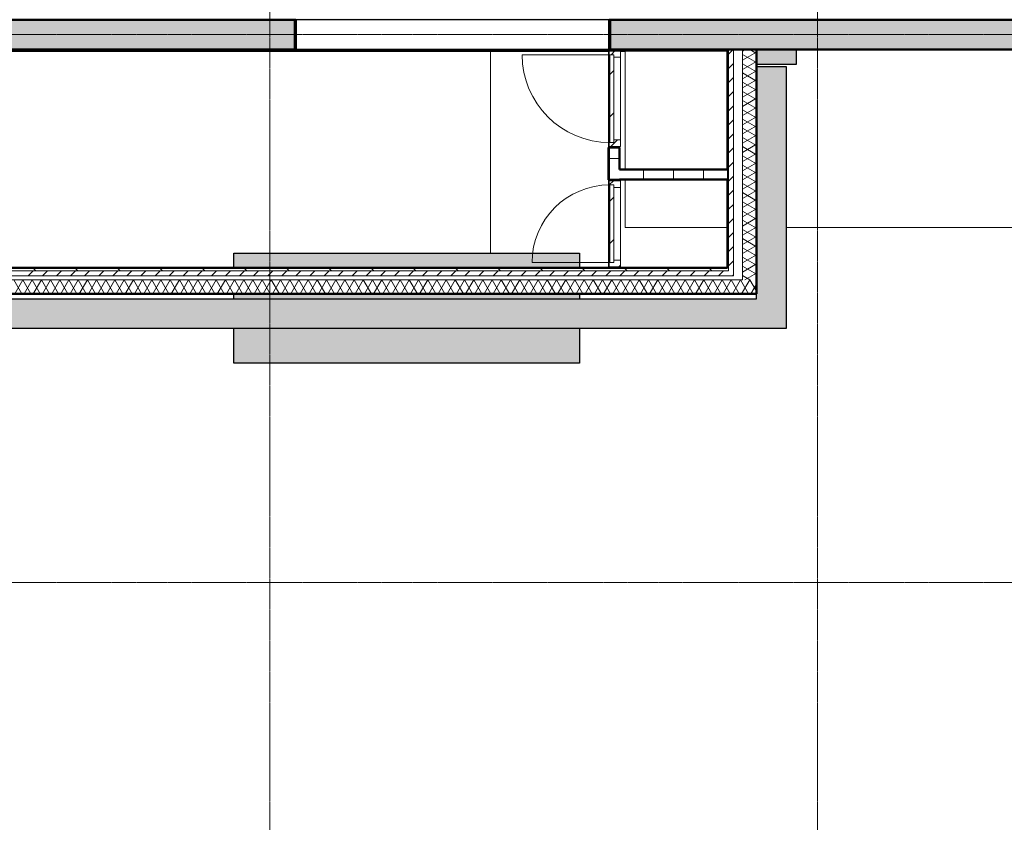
# Model space of a CAD drawing. Header units: millimetres. Extents: x -1224 to 86389, y -20577 to 46356.
# Tile 7 of 46: x 13003 to 22891, y 11423 to 19478. Entities that reach past the tile are written whole.
import ezdxf

# ---------------------------------------------------------------- set-up
doc = ezdxf.new("R2010")
doc.units = ezdxf.units.MM
doc.linetypes.add('stramien', pattern=[22.225, 12.7, -3.175, 3.175, -3.175])
for name, color, linetype, lineweight in [('A-DOOR', 1, 'Continuous', 25), ('A-FLOR-OTLN', 6, 'Continuous', 18), ('A-FLOR-PATT', 8, 'Continuous', 18), ('A-GENM', 6, 'Continuous', 18), ('A-WALL', 2, 'Continuous', 25), ('A-WALL-MBNI', 2, 'Continuous', 25), ('A-WALL-PATT', 2, 'Continuous', 50), ('C-BLDG', 6, 'Continuous', 18), ('I-WALL', 2, 'Continuous', 25), ('L-SITE', 6, 'Continuous', 18), ('S-GRID', 1, 'Continuous', 18)]:
    doc.layers.add(name, color=color, linetype=linetype, lineweight=lineweight)

msp = doc.modelspace()

# ---------------------------------------------------------------- hatches: boundary and pattern name
at = {"layer": 'A-DOOR', "lineweight": 18}
h = msp.add_hatch(dxfattribs=at)
h.set_pattern_fill('FP_145', color=256, angle=-90, style=0, pattern_type=2)
h.set_pattern_definition([(45, (0.0004, -0.0001), (-212.132, 212.132), [])])
h.paths.add_polyline_path([(18928.6, 18246.2), (18968.6, 18246.2), (18968.6, 19126.2), (18928.6, 19126.2), (18928.6, 18270.6)], flags=0)
h = msp.add_hatch(dxfattribs=at)
h.set_pattern_fill('FP_147', color=256, angle=90, style=0, pattern_type=2)
h.set_pattern_definition([(45, (0.0004, -0.0004), (-212.132, 212.132), [])])
h.paths.add_polyline_path([(18928.6, 17040.3), (18968.6, 17040.3), (18968.6, 17820.3), (18928.6, 17820.3), (18928.6, 17064.7)], flags=0)
at = {"layer": 'A-FLOR-PATT'}
h = msp.add_hatch(color=50, dxfattribs=at)
h.paths.add_polyline_path([(52906.9, 2678.2), (53916.6, 2678.2), (53916.6, 2928.2), (54166.6, 2928.2), (54166.6, 2980.2), (52283.6, 2980.2), (52283.6, 2678.2), (52292.3, 2678.2)], flags=0)
h.paths.add_polyline_path([(50449.6, 2678.2), (52083.6, 2678.2), (52083.6, 2980.2), (50449.6, 2980.2), (50449.6, 2871.9)], flags=0)
h.paths.add_polyline_path([(50249.6, 2978.2), (50249.6, 2980.2), (43716.6, 2980.2), (43716.6, 2978.2), (47375, 2978.2)], flags=0)
h.paths.add_polyline_path([(42729.6, 8041.2), (43303.6, 8041.2), (43303.6, 8615.2), (42729.6, 8615.2), (42729.6, 8051.2)], flags=0)
h.paths.add_polyline_path([(48783.6, 8051.2), (48793.6, 8051.2), (48793.6, 8605.2), (48239.6, 8605.2), (48239.6, 8051.2), (48249.6, 8051.2)], flags=0)
h.paths.add_polyline_path([(48759.1, 8061.2), (48249.6, 8061.2), (48249.6, 8595.2), (48783.6, 8595.2), (48783.6, 8061.2), (48763.3, 8061.2)], flags=0)
h.paths.add_polyline_path([(42749.6, 8061.2), (42749.6, 8595.2), (43283.6, 8595.2), (43283.6, 8061.2)], flags=0)
h.paths.add_polyline_path([(43303.6, 13541.2), (43303.6, 14115.2), (42729.6, 14115.2), (42729.6, 13541.2), (43283.6, 13541.2)], flags=0)
h.paths.add_polyline_path([(48783.6, 13551.2), (48793.6, 13551.2), (48793.6, 14105.2), (48239.6, 14105.2), (48239.6, 13551.2), (48249.6, 13551.2)], flags=0)
h.paths.add_polyline_path([(48778.3, 13561.2), (48249.6, 13561.2), (48249.6, 14095.2), (48783.6, 14095.2), (48783.6, 13561.2)], flags=0)
h.paths.add_polyline_path([(43260.8, 13561.2), (42749.6, 13561.2), (42749.6, 14095.2), (43283.6, 14095.2), (43283.6, 13561.2)], flags=0)
h.paths.add_polyline_path([(54136.2, 17385.2), (54166.6, 17385.2), (54166.6, 17395.2), (53816.6, 17395.2), (53816.6, 17385.2)], flags=0)
h.paths.add_polyline_path([(43715.1, 17393.2), (43716.6, 17393.2), (43716.6, 17395.2), (37666.6, 17395.2), (37666.6, 17393.2), (43687.1, 17393.2)], flags=0)
h.paths.add_polyline_path([(53816.6, 17595.2), (54166.6, 17595.2), (54166.6, 17605.2), (53816.6, 17605.2)], flags=0)
h.paths.add_polyline_path([(43116.6, 17705.2), (43116.6, 17715.2), (42916.6, 17715.2), (42916.6, 17705.2), (43072.5, 17705.2)], flags=0)
h.paths.add_polyline_path([(41566.6, 17908.2), (41566.6, 19078.2), (41416.6, 19078.2), (41416.6, 17908.2), (41535.8, 17908.2)], flags=0)
h.paths.add_polyline_path([(48240.6, 19051.2), (48793.6, 19051.2), (48793.6, 19605.2), (48240.6, 19605.2), (48240.6, 19227.9)], flags=0)
h.paths.add_polyline_path([(48763.4, 19061.2), (48249.6, 19061.2), (48249.6, 19595.2), (48783.6, 19595.2), (48783.6, 19061.2)], flags=0)
h.paths.add_polyline_path([(54166.6, 19227.9), (54166.6, 19228.2), (54136.2, 19227.9)], flags=0)
h.paths.add_polyline_path([(31748.7, 19478.2), (31916.6, 19478.2), (31916.6, 19480.2), (18922, 19480.2), (18922, 19490.2), (15782, 19490.2), (15782, 19480.2), (4674.6, 19480.2), (4674.6, 19490.2), (4666.6, 19490.2), (4666.6, 19478.2), (31743.1, 19478.2)], flags=0)
h.paths.add_polyline_path([(41535.8, 19578.2), (41566.6, 19578.2), (41565.5, 20734.4), (41416.6, 20734.4), (41416.6, 19578.2)], flags=0)
h.paths.add_polyline_path([(43564.6, 20951.2), (43564.6, 21061.2), (43563.3, 21061.2), (43563.3, 20951.2)], flags=0)
h.paths.add_polyline_path([(31916.6, 21051.2), (31916.6, 23626.2), (31766.6, 23626.2), (31766.6, 23346.8), (31770.6, 23346.8), (31770.6, 21682.8), (31766.6, 21682.8), (31766.6, 21051.2)], flags=0)
h.paths.add_polyline_path([(31656.6, 21051.2), (31656.6, 23736.2), (31606.6, 23736.2), (31606.6, 21051.2)], flags=0)
h.paths.add_polyline_path([(53521.6, 21051.2), (54166.6, 21051.2), (54166.6, 21061.2), (53816.6, 21061.2), (53816.6, 21051.9), (52292.3, 21051.2)], flags=0)
h.paths.add_polyline_path([(35990.6, 21053.2), (35990.6, 21061.2), (32116.6, 21061.2), (32116.6, 21053.2), (35082, 21053.2)], flags=0)
h.paths.add_polyline_path([(36090.6, 21053.2), (36416.6, 21053.2), (36416.6, 21061.2), (36090.6, 21061.2)], flags=0)
h.paths.add_polyline_path([(46784.3, 21061.9), (46784.3, 21062.9), (46774.3, 21061.9)], flags=0)
h.paths.add_polyline_path([(54136.2, 21261.2), (54166.6, 21261.2), (54166.6, 21271.2), (53816.6, 21271.2), (53816.6, 21261.2)], flags=0)
h.paths.add_polyline_path([(54166.6, 22894.9), (54166.6, 22895.2), (54136.2, 22894.9)], flags=0)
h.paths.add_polyline_path([(31916.6, 23736.2), (31916.6, 23968.4), (31906.6, 23968.4), (31906.6, 23736.2), (31911.6, 23736.2)], flags=0)
h.paths.add_polyline_path([(32116.6, 23781.2), (32121.6, 23781.2), (32121.6, 23791.2), (32126.6, 23791.2), (32126.6, 24551.2), (32121.6, 24551.2), (32121.6, 24561.2), (32116.6, 24561.2), (32116.6, 23789.7)], flags=0)
h.paths.add_polyline_path([(48239.6, 24541.2), (48803.6, 24541.2), (48803.6, 24717.9), (48793.6, 24717.9), (48793.6, 24551.2), (48239.6, 24551.2), (48239.6, 24717.9), (48229.6, 24717.9), (48229.6, 24541.2)], flags=0)
h.paths.add_polyline_path([(32288.6, 24551.2), (32293.6, 24551.2), (32293.6, 25105.2), (32123.6, 25105.2), (32123.6, 26910.2), (32091.6, 26910.2), (32091.6, 25105.2), (31739.6, 25105.2), (31739.6, 25095.2), (32283.6, 25095.2), (32283.6, 24561.2), (32288.6, 24561.2)], flags=0)
h.paths.add_polyline_path([(31916.6, 24551.2), (31916.6, 24561.2), (31911.6, 24561.2), (31911.6, 24551.2)], flags=0)
h.paths.add_polyline_path([(31739.6, 24551.2), (31749.6, 24551.2), (31749.6, 24556.2), (31739.6, 24556.2)], flags=0)
h.paths.add_polyline_path([(26792.7, 24561.2), (26791.6, 24863), (26786.8, 24864.5), (26783.6, 24865.2), (26784.2, 24561.2)], flags=0)
h.paths.add_polyline_path([(21289.8, 24862.8), (21289.8, 24863.9), (21287.7, 24863.2)], flags=0)
h.paths.add_polyline_path([(21283.6, 24561.2), (21292.7, 24561.2), (21292.7, 24861.8), (21289.8, 24862.8), (21283.6, 24862.4), (21283.6, 24584.6)], flags=0)
h.paths.add_polyline_path([(15783.6, 24561.2), (15792.7, 24561.2), (15791.6, 24863), (15788, 24864.2), (15783.6, 24865.2), (15783.6, 24584.6)], flags=0)
h.paths.add_polyline_path([(10289.8, 24862.8), (10289.8, 24863.9), (10287.7, 24863.2)], flags=0)
h.paths.add_polyline_path([(10292.7, 24561.2), (10292.7, 24861.8), (10289.8, 24862.8), (10283.6, 24862.4), (10283.6, 24561.2)], flags=0)
h.paths.add_polyline_path([(54136.2, 24717.9), (54166.6, 24717.9), (54166.6, 24728.2), (53844.6, 24727.9), (53844.6, 24717.9)], flags=0)
h.paths.add_polyline_path([(21288.7, 24885.4), (21292.7, 24885.7), (21292.7, 25095.2), (21283.6, 25095.2), (21284.3, 24887.2), (21288.5, 24885.5)], flags=0)
h.paths.add_polyline_path([(10288.7, 24885.4), (10292.7, 24885.7), (10292.7, 25095.2), (10283.6, 25095.2), (10284.3, 24887.2), (10288.5, 24885.5)], flags=0)
h.paths.add_polyline_path([(26786.8, 24892.5), (26786, 24891.6), (26786.4, 24891.5)], flags=0)
h.paths.add_polyline_path([(26792.7, 24885.8), (26792.7, 25095.2), (26783.6, 25095.2), (26784.2, 24989), (26786.4, 24987.5), (26786.8, 24986.5), (26787.6, 24890.8), (26789.3, 24887.2), (26791.6, 24886.3)], flags=0)
h.paths.add_polyline_path([(15786.8, 24892.5), (15786, 24891.6), (15786.4, 24891.5)], flags=0)
h.paths.add_polyline_path([(15792.7, 24885.8), (15792.7, 25095.2), (15783.6, 25095.2), (15783.6, 24989.3), (15786.4, 24987.5), (15786.8, 24986.5), (15787.6, 24890.8), (15789.3, 24887.2)], flags=0)
h.paths.add_polyline_path([(53844.6, 24928.2), (54166.6, 24928.2), (54166.6, 24937.9), (53844.6, 24937.9)], flags=0)
h.paths.add_polyline_path([(48803.6, 24937.9), (48803.6, 25115.2), (48409.6, 25115.2), (48409.6, 25105.2), (48793.6, 25105.2), (48793.6, 24937.9)], flags=0)
h.paths.add_polyline_path([(48229.6, 24937.9), (48239.6, 24937.9), (48239.6, 25105.2), (48399.6, 25105.2), (48399.6, 25115.2), (48229.6, 25115.2), (48229.6, 25095.2)], flags=0)
h.paths.add_polyline_path([(54166.6, 26560.9), (54166.6, 26561.2), (54136.2, 26560.9)], flags=0)
h.paths.add_polyline_path([(32091.6, 27020.2), (34442.6, 27020.2), (34442.6, 27266.6), (34438.6, 27266.6), (34438.6, 28675.2), (34436.6, 28675.2), (34436.6, 27255.2), (34440.6, 27255.2), (34440.6, 27145.2), (34413.6, 27145.2), (34413.6, 27045.2), (32183.6, 27045.2), (32183.6, 30061.2), (31749.6, 30061.2), (31749.6, 30055.2), (31941.6, 30055.2), (31941.6, 30060.2), (32091.6, 30060.2), (32091.6, 27174.2)], flags=0)
h.paths.add_polyline_path([(36553.6, 27020.2), (38824.6, 27020.2), (38824.6, 35678.2), (37616.6, 35678.2), (37616.6, 35641.2), (38766.6, 35641.2), (38766.6, 35541.2), (38801.6, 35540.6), (38801.6, 27045.2), (36553.6, 27045.2), (36553.6, 27145.2), (36529.6, 27145.2), (36530.6, 27020.2)], flags=0)
h.paths.add_polyline_path([(44301.8, 27070.2), (44601.6, 27070.4), (44601.3, 27259.7), (43061.6, 27259.7), (43061.6, 27070.2), (43994.5, 27070.2)], flags=0)
h.paths.add_polyline_path([(42951.6, 27070.2), (42951.6, 27359.7), (42945.6, 27359.7), (42945.6, 27111.2), (38934.6, 27111.2), (38934.6, 27070.2), (42945.6, 27070.2)], flags=0)
h.paths.add_polyline_path([(34555.6, 28329.7), (34555.6, 28339.7), (34548.6, 28339.7), (34548.6, 28334.7), (34552.6, 28334.7), (34552.6, 28329.7)], flags=0)
h.paths.add_polyline_path([(36419.6, 28329.7), (36419.6, 28334.7), (36423.6, 28334.7), (36423.6, 28339.7), (36411.6, 28339.7), (36411.6, 28329.7)], flags=0)
h.paths.add_polyline_path([(54166.6, 28394.9), (54166.6, 28395.2), (54136.2, 28394.9)], flags=0)
h.paths.add_polyline_path([(36423.6, 28439.7), (36423.6, 28565.2), (36420.6, 28565.2), (36420.6, 28465.2), (34548.6, 28465.2), (34549.5, 28439.7), (36420.6, 28439.7)], flags=0)
h.paths.add_polyline_path([(22889.6, 29514.2), (22949.6, 29514.2), (22949.6, 30061.2), (22814.6, 30061.2), (22814.6, 30041.2), (22889.6, 30041.2), (22889.6, 29846)], flags=0)
h.paths.add_polyline_path([(48446.6, 30041.2), (48803.6, 30041.2), (48803.6, 30615.2), (48229.6, 30615.2), (48229.6, 30041.2), (48436.6, 30041.2)], flags=0)
h.paths.add_polyline_path([(37249.6, 30041.2), (37808.3, 30041.2), (37808.3, 30615.2), (37234.3, 30615.2), (37234.3, 30041.2)], flags=0)
h.paths.add_polyline_path([(19134.8, 30041.2), (19278.6, 30041.2), (19278.6, 30061.2), (19083.6, 30061.2), (19083.6, 30051.2), (19073.6, 30051.2), (19073.6, 30041.2), (19101, 30041.2)], flags=0)
h.paths.add_polyline_path([(21074.5, 30041.2), (21283.6, 30041.2), (21283.6, 30051.2), (20749.6, 30051.2), (20749.6, 30041.2), (20945, 30041.2)], flags=0)
h.paths.add_polyline_path([(48446.6, 30051.2), (48239.6, 30051.2), (48239.6, 30605.2), (48793.6, 30605.2), (48793.6, 30051.2), (48586.6, 30051.2)], flags=0)
h.paths.add_polyline_path([(37569.2, 30061.2), (37249.6, 30061.2), (37249.6, 30595.2), (37783.6, 30595.2), (37783.6, 30061.2), (37621.3, 30061.2)], flags=0)
h.paths.add_polyline_path([(26244.6, 30061.2), (26249.6, 30061.8), (26249.6, 30595.2), (26244.6, 30595.2), (26244.6, 30061.9)], flags=0)
h.paths.add_polyline_path([(15783.6, 30061.2), (15792.7, 30061.2), (15792.7, 30595.2), (15783.6, 30595.2), (15783.6, 30162.2)], flags=0)
h.paths.add_polyline_path([(10292.7, 30061.2), (10292.7, 30595.2), (10283.6, 30595.2), (10283.6, 30061.2)], flags=0)
h.paths.add_polyline_path([(22746.6, 30186.2), (22749.6, 30186.2), (22749.6, 30328.2), (22746.6, 30327.7)], flags=0)
h.paths.add_polyline_path([(19283.6, 30186.2), (19286.6, 30186.2), (19286.6, 30328.2), (19283.6, 30328.2), (19283.6, 30221.2)], flags=0)
h.paths.add_polyline_path([(32183.6, 30595.2), (32183.6, 35641.2), (37416.6, 35641.2), (37416.6, 35678.2), (32116.6, 35678.2), (32116.6, 30595.2)], flags=0)
h.paths.add_polyline_path([(31445.8, 31495.2), (31916.6, 31495.2), (31916.6, 31508.2), (26244.6, 31508.2), (26244.6, 31495.2), (31401.6, 31495.2)], flags=0)
h.paths.add_polyline_path([(24787.8, 31508.2), (24787.8, 31508.7), (24783.6, 31508.2)], flags=0)
h.paths.add_polyline_path([(54166.6, 33894.9), (54166.6, 33895.2), (54136.2, 33894.9)], flags=0)
h.paths.add_polyline_path([(38155.3, 35306.2), (38591.6, 35306.2), (38591.6, 35431.2), (37646.6, 35431.2), (37646.8, 35306.2)], flags=0)
h.paths.add_polyline_path([(35082, 35306.2), (35438.6, 35306.2), (35438.6, 35431.2), (34478.6, 35431.2), (34478.8, 35306.2)], flags=0)
h.paths.add_polyline_path([(17449.6, 35628.2), (17449.6, 35978.2), (17249.6, 35978.2), (17249.6, 35628.2), (17257.1, 35628.2)], flags=0)
h.paths.add_polyline_path([(42457.8, 35668.2), (48436.6, 35668.2), (48436.6, 35678.2), (41376.6, 35678.2), (41376.6, 35668.2), (41843.2, 35668.2)], flags=0)
h.paths.add_polyline_path([(4671.6, 35673.2), (4676.6, 35673.2), (4676.6, 35678.2), (4666.6, 35677.2), (4666.6, 35673.2), (4671, 35673.2)], flags=0)
h.paths.add_polyline_path([(53916.3, 35728.2), (53916.6, 35728.2), (53916.3, 35938.9)], flags=0)
h.paths.add_polyline_path([(38924.6, 35828.2), (39249.6, 35828.2), (39249.6, 35978.2), (37616.6, 35978.2), (37616.6, 35828.2), (38824.6, 35828.2)], flags=0)
h.paths.add_polyline_path([(36311.3, 35828.2), (37416.6, 35828.2), (37416.6, 35978.2), (35783.6, 35978.2), (35783.6, 35828.2)], flags=0)
h.paths.add_polyline_path([(18793.7, 35968.2), (19083.6, 35968.2), (19083.6, 35978.2), (17459.6, 35978.2), (17459.6, 35968.2), (18486.4, 35968.2)], flags=0)
h = msp.add_hatch(color=256, dxfattribs=at)
h.paths.add_polyline_path([(37350.8, 5255.6), (37366.6, 5255.6), (37366.6, 17378.2), (31916.6, 17378.2), (31915.7, 17394.3), (31900.8, 17394.3), (31900.8, 16753.2), (37350.8, 16753.2), (37350.8, 6059.1)], flags=0)
h.paths.add_polyline_path([(10410.6, 19158.2), (10410.6, 19178.2), (10116.6, 19178.2), (10116.6, 19158.2), (10358.8, 19158.2)], flags=0)
h.paths.add_polyline_path([(10510.6, 19158.2), (10540.6, 19158.2), (10540.6, 19178.2), (10510.6, 19178.2), (10510.6, 19168.2)], flags=0)
h.paths.add_polyline_path([(10580.6, 19158.2), (18917.6, 19158.2), (18917.6, 19168.2), (10580.6, 19168.2), (10580.6, 19158.2)], flags=0)
h.paths.add_polyline_path([(19082.4, 19158.2), (19082.4, 19168.2), (19037.6, 19168.2), (19037.6, 19158.2)], flags=0)
at = {"layer": 'A-GENM'}
h = msp.add_hatch(dxfattribs=at)
h.set_pattern_fill('FP_144', color=256, angle=90, style=0, pattern_type=2)
h.set_pattern_definition([(45, (0.0004, -0.0004), (-91.9239, 91.9239), [])])
h.paths.add_polyline_path([(18923.6, 18204.2), (19037.6, 18204.2), (19037.6, 18271.2), (18968.6, 18271.2), (18968.6, 18246.2), (18923.6, 18246.2)], flags=0)
h.paths.add_polyline_path([(19037.6, 19101.2), (19037.6, 19168.2), (18923.6, 19168.2), (18923.6, 19126.2), (18968.6, 19126.2), (18968.6, 19101.2)], flags=0)
h = msp.add_hatch(dxfattribs=at)
h.set_pattern_fill('FP_146', color=256, angle=-90, style=0, pattern_type=2)
h.set_pattern_definition([(45, (0.0004, -0.0001), (-91.9239, 91.9239), [])])
h.paths.add_polyline_path([(18923.6, 16998.3), (19037.6, 16998.3), (19037.6, 17065.3), (18968.6, 17065.3), (18968.6, 17040.3), (18923.6, 17040.3)], flags=0)
h.paths.add_polyline_path([(18968.6, 17795.3), (19037.6, 17795.3), (19037.6, 17862.3), (18923.6, 17862.3), (18923.6, 17820.3), (18968.6, 17820.3)], flags=0)
at = {"layer": 'A-WALL-PATT', "lineweight": 25}
h = msp.add_hatch(color=7, dxfattribs=at)
h.paths.add_polyline_path([(32216.6, 19178.2), (32216.6, 19478.2), (18933.6, 19478.2), (18933.6, 19178.2), (32008.7, 19178.2)], flags=0)
h.paths.add_polyline_path([(15766.6, 19178.2), (15766.6, 19478.2), (4366.6, 19478.2), (4366.6, 19178.2), (12954.5, 19178.2)], flags=0)
for points in [[(20800.8, 19028.2), (20800.8, 19178.2), (20400.8, 19178.2), (20400.8, 19028.2)], [(20400.8, 16378.2), (20700.8, 16378.2), (20700.8, 19008.2), (20400.8, 19008.2), (20400.8, 16678.2)], [(20400.8, 16378.2), (20400.8, 16678.2), (6660.8, 16678.2), (6660.8, 16378.2), (20330.3, 16378.2)]]:
    msp.add_hatch(color=9, dxfattribs=at).paths.add_polyline_path(points, flags=0)
h = msp.add_hatch(color=256, dxfattribs=at)
h.paths.add_polyline_path([(18624.6, 16030.2), (18624.6, 16378.2), (15155.3, 16378.2), (15155.3, 16030.2), (17871.7, 16030.2)], flags=0)
h.paths.add_polyline_path([(17871.7, 16678.2), (18624.6, 16678.2), (18624.6, 16728.2), (15155.3, 16728.2), (15155.3, 16678.2)], flags=0)
h.paths.add_polyline_path([(15155.3, 16988.2), (18624.6, 16988.2), (18624.6, 17135.5), (15155.3, 17135.5)], flags=0)

# ---------------------------------------------------------------- linework, layer by layer
at = {"layer": 'A-DOOR', "lineweight": 18}
for p, q in [((18923.6, 19126.2), (18923.6, 19168.2)), ((18923.6, 19168.2), (19037.6, 19168.2)), ((18968.6, 19126.2), (18923.6, 19126.2)), ((18923.6, 19126.2), (18923.6, 18246.2)), ((18928.6, 19126.2), (18928.6, 18246.2)), ((18968.6, 19101.2), (18968.6, 19126.2)), ((18968.6, 18271.2), (18968.6, 19101.2)), ((19037.6, 19101.2), (18968.6, 19101.2)), ((19037.6, 19168.2), (19037.6, 19101.2)), ((19037.6, 18271.2), (19037.6, 19101.2)), ((18923.6, 18204.2), (18923.6, 18246.2)), ((18923.6, 18246.2), (18968.6, 18246.2)), ((19037.6, 18204.2), (18923.6, 18204.2)), ((18968.6, 18246.2), (18968.6, 18271.2)), ((18968.6, 18271.2), (19037.6, 18271.2)), ((19037.6, 18271.2), (19037.6, 18204.2)), ((18923.6, 17862.3), (18923.6, 17820.3)), ((19037.6, 17862.3), (18923.6, 17862.3)), ((18923.6, 17820.3), (18968.6, 17820.3)), ((18923.6, 17040.3), (18923.6, 17820.3)), ((18928.6, 17040.3), (18928.6, 17820.3)), ((18968.6, 17820.3), (18968.6, 17795.3)), ((19037.6, 17795.3), (19037.6, 17862.3)), ((18968.6, 17795.3), (18968.6, 17065.3)), ((18968.6, 17795.3), (19037.6, 17795.3)), ((19037.6, 17795.3), (19037.6, 17065.3)), ((18923.6, 17040.3), (18923.6, 16998.3)), ((18968.6, 17040.3), (18923.6, 17040.3)), ((19037.6, 17065.3), (18968.6, 17065.3)), ((18968.6, 17065.3), (18968.6, 17040.3)), ((19037.6, 16998.3), (19037.6, 17065.3)), ((18923.6, 16998.3), (19037.6, 16998.3))]:
    msp.add_line(p, q, dxfattribs=at)
at = {"layer": 'A-FLOR-OTLN', "color": 210, "lineweight": 5}
for p, q in [((10580.6, 19158.2), (18917.6, 19158.2)), ((19037.6, 19158.2), (19082.4, 19158.2))]:
    msp.add_line(p, q, dxfattribs=at)
at = {"layer": 'A-GENM'}
for p, q in [((18928.6, 19126.2), (18048.6, 19126.2)), ((18928.6, 17040.3), (18148.6, 17040.3))]:
    msp.add_line(p, q, dxfattribs=at)
for centre, radius, start, end in [((18928.6, 19126.2), 880, 180, 270), ((18928.6, 17040.3), 780, 90, 180)]:
    msp.add_arc(centre, radius, start, end, dxfattribs=at)
at = {"layer": 'A-WALL', "color": 90, "lineweight": 50}
for p, q in [((4666.6, 19478.2), (15766.6, 19478.2)), ((15766.6, 19478.2), (15766.6, 19178.2)), ((18933.6, 19478.2), (31916.6, 19478.2)), ((18933.6, 19178.2), (18933.6, 19478.2)), ((15766.6, 19178.2), (4366.6, 19178.2)), ((31916.6, 19178.2), (18933.6, 19178.2))]:
    msp.add_line(p, q, dxfattribs=at)
at = {"layer": 'A-WALL', "color": 7}
for p, q in [((18923.6, 19478.2), (15776.6, 19478.2)), ((20400.8, 19028.2), (20400.8, 19178.2)), ((20400.8, 19178.2), (20800.8, 19178.2)), ((20800.8, 19178.2), (20800.8, 19028.2)), ((20800.8, 19028.2), (20400.8, 19028.2)), ((20400.8, 16678.2), (20400.8, 19008.2)), ((20400.8, 19008.2), (20700.8, 19008.2)), ((20700.8, 19008.2), (20700.8, 16378.2)), ((6660.8, 16678.2), (20400.8, 16678.2)), ((20400.8, 16378.2), (6660.8, 16378.2)), ((20700.8, 16378.2), (20400.8, 16378.2))]:
    msp.add_line(p, q, dxfattribs=at)
at = {"layer": 'A-WALL', "lineweight": 50}
for p, q in [((20110.8, 19178.2), (20400.8, 19178.2)), ((20110.8, 17973.2), (20110.8, 19168.2)), ((20400.8, 19178.2), (20400.8, 16728.2)), ((20110.8, 16988.2), (20110.8, 17873.2)), ((6348.7, 16988.2), (20110.8, 16988.2)), ((20400.8, 16728.2), (6645, 16728.2))]:
    msp.add_line(p, q, dxfattribs=at)
at = {"layer": 'A-WALL', "lineweight": 18}
for p, q in [((20120.8, 16958.2), (20120.8, 19178.2)), ((20170.8, 16908.2), (20170.8, 19178.2)), ((20260.8, 16868.2), (20260.8, 19178.2)), ((6348.7, 16958.2), (20120.8, 16958.2)), ((6348.7, 16908.2), (20170.8, 16908.2)), ((6348.7, 16868.2), (20260.8, 16868.2))]:
    msp.add_line(p, q, dxfattribs=at)
at = {"layer": 'A-WALL-MBNI'}
for p, q in [((15155.3, 16988.2), (15155.3, 17135.5)), ((15155.3, 17135.5), (18624.6, 17135.5)), ((18624.6, 17135.5), (18624.6, 16988.2)), ((15155.3, 16678.2), (15155.3, 16728.2)), ((18624.6, 16728.2), (18624.6, 16678.2)), ((15155.3, 16030.2), (15155.3, 16378.2)), ((18624.6, 16378.2), (18624.6, 16030.2)), ((18624.6, 16030.2), (15155.3, 16030.2))]:
    msp.add_line(p, q, dxfattribs=at)
at = {"layer": 'A-WALL-PATT', "lineweight": 18}
for p, q in [((18927.2, 19477), (18923.6, 19470.7)), ((15766.6, 19202.4), (15776.6, 19202.4)), ((13123.5, 19178.2), (13117.7, 19168.2)), ((13160.8, 19175.6), (13159.3, 19178.2)), ((13355.8, 19174.1), (13352.4, 19168.2)), ((13751.7, 19168.2), (13745.9, 19178.2)), ((14103.6, 19168.2), (14101.9, 19171.1)), ((14765.9, 19178.2), (14760.2, 19168.2)), ((15117.9, 19178.2), (15116, 19175)), ((18989.4, 19178.2), (18984.8, 19170.4)), ((19030.9, 19168.2), (19025.2, 19178.2)), ((19382.9, 19168.2), (19382.2, 19169.4)), ((20120.8, 19130.8), (20168.2, 19178.2)), ((20260.8, 19162.8), (20287.4, 19178.2)), ((20260.8, 19070.5), (20400.8, 19151.3)), ((20260.8, 19128.2), (20400.8, 19047.4)), ((20334.2, 19178.2), (20400.8, 19139.8)), ((20120.8, 18989.4), (20170.8, 19039.4)), ((20260.8, 18978.1), (20400.8, 19058.9)), ((20260.8, 19035.9), (20400.8, 18955)), ((20110.8, 18921.5), (20120.8, 18911.5)), ((20120.8, 18848), (20170.8, 18898)), ((20260.8, 18885.7), (20400.8, 18966.5)), ((20260.8, 18943.5), (20400.8, 18862.6)), ((20260.8, 18793.3), (20400.8, 18874.2)), ((20260.8, 18851.1), (20400.8, 18770.3)), ((20120.8, 18706.6), (20170.8, 18756.6)), ((20260.8, 18701), (20400.8, 18781.8)), ((20260.8, 18758.7), (20400.8, 18677.9)), ((20260.8, 18608.6), (20400.8, 18689.4)), ((20120.8, 18565.1), (20170.8, 18615.1)), ((20260.8, 18666.4), (20400.8, 18585.5)), ((20260.8, 18516.2), (20400.8, 18597)), ((20110.8, 18497.3), (20120.8, 18487.3)), ((20260.8, 18574), (20400.8, 18493.1)), ((20260.8, 18423.8), (20400.8, 18504.7)), ((20120.8, 18423.7), (20170.8, 18473.7)), ((20260.8, 18481.6), (20400.8, 18400.8)), ((20260.8, 18331.5), (20400.8, 18412.3)), ((20120.8, 18282.3), (20170.8, 18332.3)), ((20260.8, 18389.2), (20400.8, 18308.4)), ((20260.8, 18239.1), (20400.8, 18319.9)), ((20260.8, 18296.8), (20400.8, 18216)), ((20260.8, 18146.7), (20400.8, 18227.5)), ((20260.8, 18204.5), (20400.8, 18123.6)), ((20120.8, 18140.9), (20170.8, 18190.9)), ((20260.8, 18054.3), (20400.8, 18135.2)), ((20260.8, 18112.1), (20400.8, 18031.3)), ((18927.6, 18083.7), (19027.6, 18083.7)), ((20110.8, 18073), (20120.8, 18063)), ((20120.8, 17999.4), (20170.8, 18049.4)), ((20260.8, 17962), (20400.8, 18042.8)), ((20260.8, 18019.7), (20400.8, 17938.9)), ((18917.6, 17983.2), (18927.6, 17983.2)), ((19269.2, 17973.2), (19269.2, 17873.2)), ((19569.2, 17973.2), (19569.2, 17873.2)), ((19869.2, 17973.2), (19869.2, 17873.2)), ((20120.8, 17858), (20170.8, 17908)), ((20260.8, 17869.6), (20400.8, 17950.4)), ((20260.8, 17927.3), (20400.8, 17846.5)), ((20260.8, 17777.2), (20400.8, 17858)), ((20260.8, 17835), (20400.8, 17754.1)), ((20120.8, 17716.6), (20170.8, 17766.6)), ((20260.8, 17684.8), (20400.8, 17765.7)), ((20260.8, 17742.6), (20400.8, 17661.8)), ((20110.8, 17648.7), (20120.8, 17638.7)), ((20120.8, 17575.2), (20170.8, 17625.2)), ((20260.8, 17592.5), (20400.8, 17673.3)), ((20260.8, 17650.2), (20400.8, 17569.4)), ((20260.8, 17500.1), (20400.8, 17580.9)), ((20260.8, 17557.8), (20400.8, 17477)), ((20120.8, 17433.8), (20170.8, 17483.8)), ((20260.8, 17407.7), (20400.8, 17488.5)), ((20260.8, 17465.5), (20400.8, 17384.6)), ((20120.8, 17292.3), (20170.8, 17342.3)), ((20260.8, 17315.3), (20400.8, 17396.2)), ((20260.8, 17373.1), (20400.8, 17292.3)), ((20260.8, 17223), (20400.8, 17303.8)), ((20110.8, 17224.5), (20120.8, 17214.5)), ((20260.8, 17280.7), (20400.8, 17199.9)), ((20260.8, 17130.6), (20400.8, 17211.4)), ((20120.8, 17150.9), (20170.8, 17200.9)), ((20260.8, 17188.3), (20400.8, 17107.5)), ((20260.8, 17038.2), (20400.8, 17119)), ((20120.8, 17009.5), (20170.8, 17059.5)), ((20260.8, 17096), (20400.8, 17015.1)), ((20260.8, 16945.8), (20400.8, 17026.7)), ((13089.8, 16908.2), (13139.8, 16958.2)), ((13134.5, 16988.2), (13164.5, 16958.2)), ((13231.2, 16908.2), (13281.2, 16958.2)), ((13372.7, 16908.2), (13422.7, 16958.2)), ((13514.1, 16908.2), (13564.1, 16958.2)), ((13558.8, 16988.2), (13588.8, 16958.2)), ((13655.5, 16908.2), (13705.5, 16958.2)), ((13796.9, 16908.2), (13846.9, 16958.2)), ((13938.4, 16908.2), (13988.4, 16958.2)), ((13983.1, 16988.2), (14013.1, 16958.2)), ((14079.8, 16908.2), (14129.8, 16958.2)), ((14221.2, 16908.2), (14271.2, 16958.2)), ((14362.6, 16908.2), (14412.6, 16958.2)), ((14407.3, 16988.2), (14437.3, 16958.2)), ((14504, 16908.2), (14554, 16958.2)), ((14645.5, 16908.2), (14695.5, 16958.2)), ((14786.9, 16908.2), (14836.9, 16958.2)), ((14831.6, 16988.2), (14861.6, 16958.2)), ((14928.3, 16908.2), (14978.3, 16958.2)), ((15069.7, 16908.2), (15119.7, 16958.2)), ((15211.1, 16908.2), (15261.1, 16958.2)), ((15255.9, 16988.2), (15285.9, 16958.2)), ((15352.6, 16908.2), (15402.6, 16958.2)), ((15494, 16908.2), (15544, 16958.2)), ((15635.4, 16908.2), (15685.4, 16958.2)), ((15680.1, 16988.2), (15710.1, 16958.2)), ((15776.8, 16908.2), (15826.8, 16958.2)), ((15918.3, 16908.2), (15968.3, 16958.2)), ((16059.7, 16908.2), (16109.7, 16958.2)), ((16104.4, 16988.2), (16134.4, 16958.2)), ((16201.1, 16908.2), (16251.1, 16958.2)), ((16342.5, 16908.2), (16392.5, 16958.2)), ((16483.9, 16908.2), (16533.9, 16958.2)), ((16528.7, 16988.2), (16558.7, 16958.2)), ((16625.4, 16908.2), (16675.4, 16958.2)), ((16766.8, 16908.2), (16816.8, 16958.2)), ((16908.2, 16908.2), (16958.2, 16958.2)), ((16952.9, 16988.2), (16982.9, 16958.2)), ((17049.6, 16908.2), (17099.6, 16958.2)), ((17191, 16908.2), (17241, 16958.2)), ((17332.5, 16908.2), (17382.5, 16958.2)), ((17377.2, 16988.2), (17407.2, 16958.2)), ((17473.9, 16908.2), (17523.9, 16958.2)), ((17615.3, 16908.2), (17665.3, 16958.2)), ((17756.7, 16908.2), (17806.7, 16958.2)), ((17801.5, 16988.2), (17831.5, 16958.2)), ((17898.2, 16908.2), (17948.2, 16958.2)), ((18039.6, 16908.2), (18089.6, 16958.2)), ((18181, 16908.2), (18231, 16958.2)), ((18225.7, 16988.2), (18255.7, 16958.2)), ((18322.4, 16908.2), (18372.4, 16958.2)), ((18463.8, 16908.2), (18513.8, 16958.2)), ((18605.3, 16908.2), (18655.3, 16958.2)), ((18650, 16988.2), (18680, 16958.2)), ((18746.7, 16908.2), (18796.7, 16958.2)), ((18888.1, 16908.2), (18938.1, 16958.2)), ((19029.5, 16908.2), (19079.5, 16958.2)), ((19074.2, 16988.2), (19104.2, 16958.2)), ((19170.9, 16908.2), (19220.9, 16958.2)), ((19312.4, 16908.2), (19362.4, 16958.2)), ((19453.8, 16908.2), (19503.8, 16958.2)), ((19498.5, 16988.2), (19528.5, 16958.2)), ((19595.2, 16908.2), (19645.2, 16958.2)), ((19736.6, 16908.2), (19786.6, 16958.2)), ((19878.1, 16908.2), (19928.1, 16958.2)), ((19922.8, 16988.2), (19952.8, 16958.2)), ((20019.5, 16908.2), (20069.5, 16958.2)), ((20160.9, 16908.2), (20170.8, 16918.1)), ((20260.8, 17003.6), (20400.8, 16922.8)), ((20260.8, 16911.2), (20335.2, 16868.2)), ((20286.3, 16868.2), (20400.8, 16934.3)), ((12943.8, 16868.2), (13024.6, 16728.2)), ((13036.2, 16868.2), (12955.4, 16728.2)), ((13036.2, 16868.2), (13117, 16728.2)), ((13128.6, 16868.2), (13047.7, 16728.2)), ((13128.6, 16868.2), (13209.4, 16728.2)), ((13221, 16868.2), (13140.1, 16728.2)), ((13220.9, 16868.2), (13301.8, 16728.2)), ((13313.3, 16868.2), (13232.5, 16728.2)), ((13313.3, 16868.2), (13394.1, 16728.2)), ((13405.7, 16868.2), (13324.9, 16728.2)), ((13405.7, 16868.2), (13486.5, 16728.2)), ((13498.1, 16868.2), (13417.3, 16728.2)), ((13498.1, 16868.2), (13578.9, 16728.2)), ((13590.5, 16868.2), (13509.6, 16728.2)), ((13590.4, 16868.2), (13671.3, 16728.2)), ((13682.8, 16868.2), (13602, 16728.2)), ((13682.8, 16868.2), (13763.6, 16728.2)), ((13775.2, 16868.2), (13694.4, 16728.2)), ((13775.2, 16868.2), (13856, 16728.2)), ((13867.6, 16868.2), (13786.8, 16728.2)), ((13867.6, 16868.2), (13948.4, 16728.2)), ((13960, 16868.2), (13879.1, 16728.2)), ((13959.9, 16868.2), (14040.8, 16728.2)), ((14052.3, 16868.2), (13971.5, 16728.2)), ((14052.3, 16868.2), (14133.1, 16728.2)), ((14144.7, 16868.2), (14063.9, 16728.2)), ((14144.7, 16868.2), (14225.5, 16728.2)), ((14237.1, 16868.2), (14156.3, 16728.2)), ((14237.1, 16868.2), (14317.9, 16728.2)), ((14329.5, 16868.2), (14248.6, 16728.2)), ((14329.4, 16868.2), (14410.3, 16728.2)), ((14421.8, 16868.2), (14341, 16728.2)), ((14421.8, 16868.2), (14502.6, 16728.2)), ((14514.2, 16868.2), (14433.4, 16728.2)), ((14514.2, 16868.2), (14595, 16728.2)), ((14606.6, 16868.2), (14525.8, 16728.2)), ((14606.6, 16868.2), (14687.4, 16728.2)), ((14699, 16868.2), (14618.1, 16728.2)), ((14698.9, 16868.2), (14779.8, 16728.2)), ((14791.3, 16868.2), (14710.5, 16728.2)), ((14791.3, 16868.2), (14872.2, 16728.2)), ((14883.7, 16868.2), (14802.9, 16728.2)), ((14883.7, 16868.2), (14964.5, 16728.2)), ((14976.1, 16868.2), (14895.3, 16728.2)), ((14976.1, 16868.2), (15056.9, 16728.2)), ((15068.5, 16868.2), (14987.6, 16728.2)), ((15068.5, 16868.2), (15149.3, 16728.2)), ((15160.9, 16868.2), (15080, 16728.2)), ((15160.8, 16868.2), (15241.7, 16728.2)), ((15253.2, 16868.2), (15172.4, 16728.2)), ((15253.2, 16868.2), (15334, 16728.2)), ((15345.6, 16868.2), (15264.8, 16728.2)), ((15345.6, 16868.2), (15426.4, 16728.2)), ((15438, 16868.2), (15357.1, 16728.2)), ((15438, 16868.2), (15518.8, 16728.2)), ((15530.4, 16868.2), (15449.5, 16728.2)), ((15530.3, 16868.2), (15611.2, 16728.2)), ((15622.7, 16868.2), (15541.9, 16728.2)), ((15622.7, 16868.2), (15703.5, 16728.2)), ((15715.1, 16868.2), (15634.3, 16728.2)), ((15715.1, 16868.2), (15795.9, 16728.2)), ((15807.5, 16868.2), (15726.7, 16728.2)), ((15807.5, 16868.2), (15888.3, 16728.2)), ((15899.9, 16868.2), (15819, 16728.2)), ((15899.8, 16868.2), (15980.7, 16728.2)), ((15992.2, 16868.2), (15911.4, 16728.2)), ((15992.2, 16868.2), (16073, 16728.2)), ((16084.6, 16868.2), (16003.8, 16728.2)), ((16084.6, 16868.2), (16165.4, 16728.2)), ((16177, 16868.2), (16096.2, 16728.2)), ((16177, 16868.2), (16257.8, 16728.2)), ((16269.4, 16868.2), (16188.5, 16728.2)), ((16269.3, 16868.2), (16350.2, 16728.2)), ((16361.7, 16868.2), (16280.9, 16728.2)), ((16361.7, 16868.2), (16442.5, 16728.2)), ((16454.1, 16868.2), (16373.3, 16728.2)), ((16454.1, 16868.2), (16534.9, 16728.2)), ((16546.5, 16868.2), (16465.7, 16728.2)), ((16546.5, 16868.2), (16627.3, 16728.2)), ((16638.9, 16868.2), (16558, 16728.2)), ((16638.8, 16868.2), (16719.7, 16728.2)), ((16731.2, 16868.2), (16650.4, 16728.2)), ((16731.2, 16868.2), (16812, 16728.2)), ((16823.6, 16868.2), (16742.8, 16728.2)), ((16823.6, 16868.2), (16904.4, 16728.2)), ((16916, 16868.2), (16835.2, 16728.2)), ((16916, 16868.2), (16996.8, 16728.2)), ((17008.4, 16868.2), (16927.5, 16728.2)), ((17008.3, 16868.2), (17089.2, 16728.2)), ((17100.7, 16868.2), (17019.9, 16728.2)), ((17100.7, 16868.2), (17181.6, 16728.2)), ((17193.1, 16868.2), (17112.3, 16728.2)), ((17193.1, 16868.2), (17273.9, 16728.2)), ((17285.5, 16868.2), (17204.7, 16728.2)), ((17285.5, 16868.2), (17366.3, 16728.2)), ((17377.9, 16868.2), (17297, 16728.2)), ((17377.9, 16868.2), (17458.7, 16728.2)), ((17470.3, 16868.2), (17389.4, 16728.2)), ((17470.2, 16868.2), (17551.1, 16728.2)), ((17562.6, 16868.2), (17481.8, 16728.2)), ((17562.6, 16868.2), (17643.4, 16728.2)), ((17655, 16868.2), (17574.2, 16728.2)), ((17655, 16868.2), (17735.8, 16728.2)), ((17747.4, 16868.2), (17666.6, 16728.2)), ((17747.4, 16868.2), (17828.2, 16728.2)), ((17839.8, 16868.2), (17758.9, 16728.2)), ((17839.7, 16868.2), (17920.6, 16728.2)), ((17932.1, 16868.2), (17851.3, 16728.2)), ((17932.1, 16868.2), (18012.9, 16728.2)), ((18024.5, 16868.2), (17943.7, 16728.2)), ((18024.5, 16868.2), (18105.3, 16728.2)), ((18116.9, 16868.2), (18036.1, 16728.2)), ((18116.9, 16868.2), (18197.7, 16728.2)), ((18209.3, 16868.2), (18128.4, 16728.2)), ((18209.2, 16868.2), (18290.1, 16728.2)), ((18301.6, 16868.2), (18220.8, 16728.2)), ((18301.6, 16868.2), (18382.4, 16728.2)), ((18394, 16868.2), (18313.2, 16728.2)), ((18394, 16868.2), (18474.8, 16728.2)), ((18486.4, 16868.2), (18405.6, 16728.2)), ((18486.4, 16868.2), (18567.2, 16728.2)), ((18578.8, 16868.2), (18497.9, 16728.2)), ((18578.7, 16868.2), (18659.6, 16728.2)), ((18671.1, 16868.2), (18590.3, 16728.2)), ((18671.1, 16868.2), (18751.9, 16728.2)), ((18763.5, 16868.2), (18682.7, 16728.2)), ((18763.5, 16868.2), (18844.3, 16728.2)), ((18855.9, 16868.2), (18775.1, 16728.2)), ((18855.9, 16868.2), (18936.7, 16728.2)), ((18948.3, 16868.2), (18867.4, 16728.2)), ((18948.2, 16868.2), (19029.1, 16728.2)), ((19040.6, 16868.2), (18959.8, 16728.2)), ((19040.6, 16868.2), (19121.4, 16728.2)), ((19133, 16868.2), (19052.2, 16728.2)), ((19133, 16868.2), (19213.8, 16728.2)), ((19225.4, 16868.2), (19144.6, 16728.2)), ((19225.4, 16868.2), (19306.2, 16728.2)), ((19317.8, 16868.2), (19236.9, 16728.2)), ((19317.7, 16868.2), (19398.6, 16728.2)), ((19410.1, 16868.2), (19329.3, 16728.2)), ((19410.1, 16868.2), (19491, 16728.2)), ((19502.5, 16868.2), (19421.7, 16728.2)), ((19502.5, 16868.2), (19583.3, 16728.2)), ((19594.9, 16868.2), (19514.1, 16728.2)), ((19594.9, 16868.2), (19675.7, 16728.2)), ((19687.3, 16868.2), (19606.4, 16728.2)), ((19687.3, 16868.2), (19768.1, 16728.2)), ((19779.7, 16868.2), (19698.8, 16728.2)), ((19779.6, 16868.2), (19860.5, 16728.2)), ((19872, 16868.2), (19791.2, 16728.2)), ((19872, 16868.2), (19952.8, 16728.2)), ((19964.4, 16868.2), (19883.6, 16728.2)), ((19964.4, 16868.2), (20045.2, 16728.2)), ((20056.8, 16868.2), (19976, 16728.2)), ((20056.8, 16868.2), (20137.6, 16728.2)), ((20149.2, 16868.2), (20068.3, 16728.2)), ((20149.1, 16868.2), (20230, 16728.2)), ((20241.5, 16868.2), (20160.7, 16728.2)), ((20241.5, 16868.2), (20322.3, 16728.2)), ((20333.9, 16868.2), (20253.1, 16728.2)), ((20333.9, 16868.2), (20400.8, 16752.4)), ((20400.8, 16824), (20345.5, 16728.2))]:
    msp.add_line(p, q, dxfattribs=at)
at = {"layer": 'C-BLDG'}
for p, q in [((19082.4, 17973.2), (19082.4, 19168.2)), ((19082.4, 17394.3), (19082.4, 17873.2)), ((20110.8, 17394.3), (19082.4, 17394.3)), ((31915.7, 17394.3), (20700.8, 17394.3))]:
    msp.add_line(p, q, dxfattribs=at)
at = {"layer": 'I-WALL', "lineweight": 50}
for p, q in [((15766.6, 19178.2), (15766.6, 19478.2)), ((15766.6, 19478.2), (15776.6, 19478.2)), ((15776.6, 19478.2), (15776.6, 19168.2)), ((18923.6, 19168.2), (18923.6, 19478.2)), ((18923.6, 19478.2), (18933.6, 19478.2)), ((18933.6, 19478.2), (18933.6, 19178.2)), ((10580.6, 19178.2), (15766.6, 19178.2)), ((15776.6, 19168.2), (10580.6, 19168.2)), ((18917.6, 19178.3), (18917.6, 19179.3)), ((18917.6, 19179.3), (19027.6, 19179.3)), ((19027.6, 19178.3), (18917.6, 19178.3)), ((20110.8, 19168.2), (18923.6, 19168.2)), ((18933.6, 19178.2), (20110.8, 19178.2)), ((19027.6, 19179.3), (19027.6, 19178.3)), ((18917.6, 17872.2), (18917.6, 18194.3)), ((18917.6, 18194.3), (19027.6, 18194.3)), ((19027.6, 18194.3), (19027.6, 17973.2)), ((19027.6, 17973.2), (20110.8, 17973.2)), ((19027.6, 17872.2), (18917.6, 17872.2)), ((19027.6, 17873.2), (19027.6, 17872.2)), ((20110.8, 17873.2), (19027.6, 17873.2))]:
    msp.add_line(p, q, dxfattribs=at)
at = {"layer": 'I-WALL'}
for p, q in [((18923.6, 19178.2), (15776.6, 19178.2)), ((15776.6, 19168.2), (18923.6, 19168.2)), ((18917.6, 19178.3), (18917.6, 18194.3)), ((19027.6, 18194.3), (19027.6, 18204.2)), ((18917.6, 17872.2), (18917.6, 16988.2)), ((19027.6, 17862.3), (19027.6, 17872.2)), ((19027.6, 16988.2), (19027.6, 16998.3))]:
    msp.add_line(p, q, dxfattribs=at)
at = {"layer": 'I-WALL', "lineweight": 18}
for p, q in [((18927.6, 19179.3), (18927.6, 19178.3)), ((20110.8, 19178.2), (20110.8, 19168.2)), ((18927.6, 18194.3), (18927.6, 17872.2)), ((20110.8, 17973.2), (20110.8, 17873.2))]:
    msp.add_line(p, q, dxfattribs=at)
at = {"layer": 'L-SITE'}
msp.add_line((17729.9, 17135.5), (17729.9, 19168.2), dxfattribs=at)
at = {"layer": 'S-GRID', "linetype": 'stramien'}
for p, q in [((15516.6, 41627.6), (15516.6, -3246.7)), ((21016.6, 41627.6), (21016.6, -3246.7)), ((-1224, 19328.2), (64124.1, 19328.2)), ((-1224, 13828.2), (64124.1, 13828.2))]:
    msp.add_line(p, q, dxfattribs=at)

doc.saveas('drawing.dxf')
